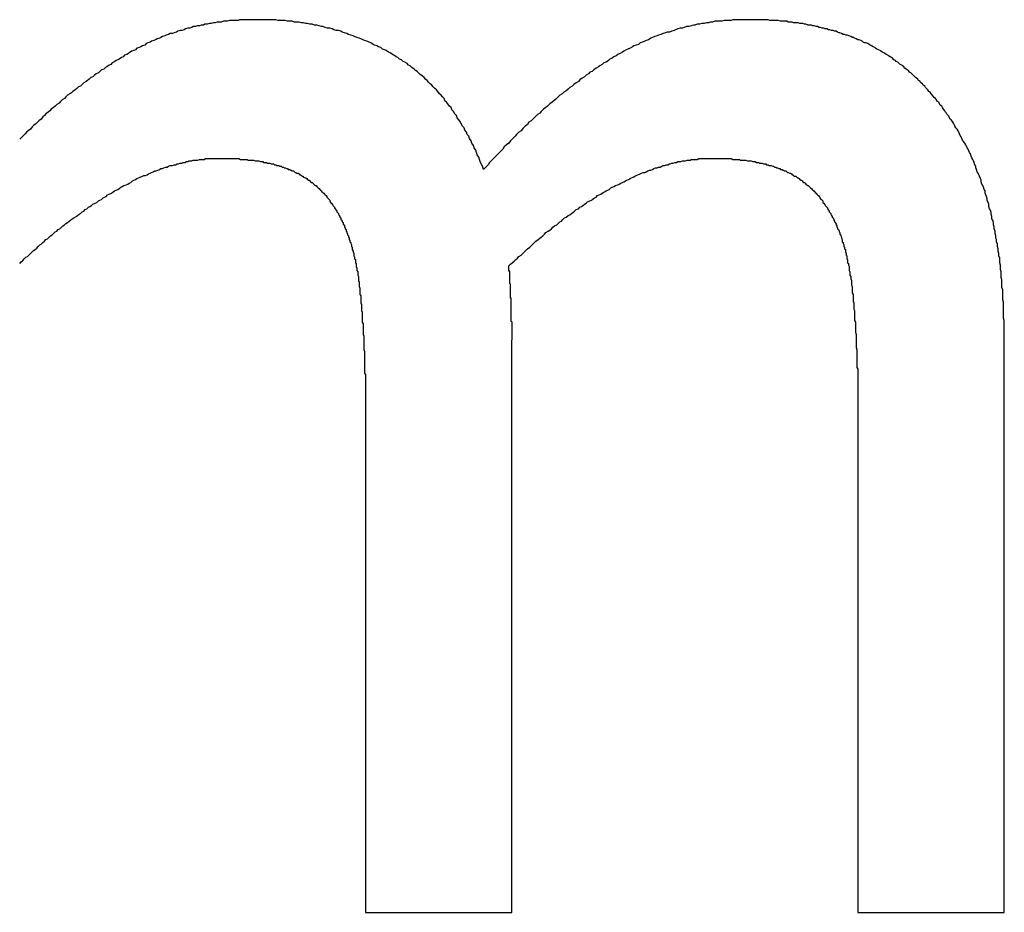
# Model space of a CAD drawing. Extents: x 0 to 420, y 0 to 297.
# Tile 19 of 27: x 176.75 to 178.02, y 130.16 to 131.32. Entities that reach past the tile are written whole.
import ezdxf

# ---------------------------------------------------------------- set-up
doc = ezdxf.new("R2010")
doc.units = 0
doc.layers.add('SICHTBAR__ISO_', color=7, linetype='CONTINUOUS')

msp = doc.modelspace()

# ---------------------------------------------------------------- linework, layer by layer
at = {"layer": 'SICHTBAR__ISO_'}
for p, q in [((177.3857, 130.161), (177.3857, 130.9025)), ((178.0239, 130.161), (178.0239, 130.9025)), ((177.1961, 130.8126), (177.1961, 130.161)), ((177.8342, 130.8126), (177.8342, 130.161)), ((177.1961, 130.161), (177.3857, 130.161)), ((177.8342, 130.161), (178.0239, 130.161))]:
    msp.add_line(p, q, dxfattribs=at)
for points in [[(177.055, 131.318, 0), (177.052, 131.318, 0), (177.05, 131.318, 0), (177.047, 131.318, 0), (177.044, 131.318, 0), (177.041, 131.318, 0), (177.039, 131.318, 0), (177.036, 131.318, 0), (177.033, 131.318, 0), (177.031, 131.317, 0), (177.028, 131.317, 0), (177.025, 131.317, 0), (177.023, 131.317, 0), (177.02, 131.317, 0), (177.017, 131.316, 0), (177.015, 131.316, 0), (177.012, 131.316, 0), (177.009, 131.315, 0), (177.007, 131.315, 0), (177.004, 131.315, 0), (177.001, 131.314, 0), (176.999, 131.314, 0), (176.996, 131.313, 0), (176.994, 131.313, 0), (176.991, 131.312, 0), (176.988, 131.312, 0), (176.986, 131.311, 0), (176.983, 131.311, 0), (176.981, 131.31, 0), (176.978, 131.31, 0), (176.976, 131.309, 0), (176.973, 131.309, 0), (176.971, 131.308, 0), (176.968, 131.307, 0), (176.966, 131.307, 0), (176.963, 131.306, 0), (176.961, 131.305, 0), (176.958, 131.304, 0), (176.956, 131.304, 0), (176.953, 131.303, 0), (176.951, 131.302, 0), (176.948, 131.301, 0), (176.946, 131.3, 0), (176.943, 131.3, 0), (176.941, 131.299, 0), (176.938, 131.298, 0), (176.936, 131.297, 0), (176.933, 131.296, 0), (176.931, 131.295, 0), (176.929, 131.294, 0), (176.926, 131.293, 0), (176.924, 131.292, 0), (176.922, 131.291, 0), (176.919, 131.29, 0), (176.917, 131.289, 0), (176.914, 131.288, 0), (176.912, 131.287, 0), (176.91, 131.285, 0), (176.907, 131.284, 0), (176.905, 131.283, 0), (176.903, 131.282, 0), (176.9, 131.281, 0), (176.898, 131.279, 0), (176.896, 131.278, 0), (176.893, 131.277, 0), (176.891, 131.276, 0), (176.889, 131.274, 0), (176.887, 131.273, 0), (176.884, 131.272, 0), (176.882, 131.27, 0), (176.88, 131.269, 0), (176.877, 131.267, 0), (176.875, 131.266, 0), (176.873, 131.265, 0), (176.87, 131.263, 0), (176.868, 131.262, 0), (176.866, 131.26, 0), (176.864, 131.259, 0), (176.861, 131.257, 0), (176.859, 131.256, 0), (176.857, 131.254, 0), (176.854, 131.253, 0), (176.852, 131.251, 0), (176.85, 131.249, 0), (176.847, 131.248, 0), (176.845, 131.246, 0), (176.843, 131.244, 0), (176.84, 131.243, 0), (176.838, 131.241, 0), (176.836, 131.239, 0), (176.834, 131.238, 0), (176.831, 131.236, 0), (176.829, 131.234, 0), (176.827, 131.232, 0), (176.824, 131.231, 0), (176.822, 131.229, 0), (176.82, 131.227, 0), (176.817, 131.225, 0), (176.815, 131.223, 0), (176.813, 131.222, 0), (176.81, 131.22, 0), (176.808, 131.218, 0), (176.806, 131.216, 0), (176.803, 131.214, 0), (176.801, 131.212, 0), (176.799, 131.21, 0), (176.796, 131.208, 0), (176.794, 131.206, 0), (176.792, 131.204, 0), (176.789, 131.202, 0), (176.787, 131.2, 0), (176.785, 131.198, 0), (176.782, 131.196, 0), (176.78, 131.194, 0), (176.778, 131.192, 0), (176.776, 131.189, 0), (176.773, 131.187, 0), (176.771, 131.185, 0), (176.769, 131.183, 0), (176.766, 131.181, 0), (176.764, 131.179, 0), (176.762, 131.176, 0), (176.759, 131.174, 0), (176.757, 131.172, 0), (176.755, 131.17, 0), (176.752, 131.167, 0), (176.75, 131.165, 0), (176.748, 131.163, 0)], [(177.349, 131.124, 0), (177.348, 131.127, 0), (177.347, 131.13, 0), (177.345, 131.133, 0), (177.344, 131.137, 0), (177.343, 131.14, 0), (177.341, 131.143, 0), (177.34, 131.146, 0), (177.339, 131.149, 0), (177.337, 131.152, 0), (177.336, 131.155, 0), (177.334, 131.158, 0), (177.333, 131.161, 0), (177.331, 131.164, 0), (177.33, 131.167, 0), (177.328, 131.169, 0), (177.327, 131.172, 0), (177.325, 131.175, 0), (177.324, 131.178, 0), (177.322, 131.18, 0), (177.32, 131.183, 0), (177.319, 131.186, 0), (177.317, 131.188, 0), (177.315, 131.191, 0), (177.314, 131.194, 0), (177.312, 131.196, 0), (177.31, 131.199, 0), (177.308, 131.201, 0), (177.307, 131.204, 0), (177.305, 131.206, 0), (177.303, 131.209, 0), (177.301, 131.211, 0), (177.299, 131.213, 0), (177.298, 131.216, 0), (177.296, 131.218, 0), (177.294, 131.22, 0), (177.292, 131.222, 0), (177.29, 131.225, 0), (177.288, 131.227, 0), (177.286, 131.229, 0), (177.284, 131.231, 0), (177.282, 131.233, 0), (177.28, 131.235, 0), (177.278, 131.237, 0), (177.276, 131.239, 0), (177.274, 131.241, 0), (177.272, 131.243, 0), (177.27, 131.245, 0), (177.267, 131.247, 0), (177.265, 131.249, 0), (177.263, 131.251, 0), (177.261, 131.252, 0), (177.259, 131.254, 0), (177.256, 131.256, 0), (177.254, 131.258, 0), (177.252, 131.259, 0), (177.25, 131.261, 0), (177.247, 131.263, 0), (177.245, 131.264, 0), (177.243, 131.266, 0), (177.24, 131.267, 0), (177.238, 131.269, 0), (177.236, 131.27, 0), (177.233, 131.272, 0), (177.231, 131.273, 0), (177.228, 131.275, 0), (177.226, 131.276, 0), (177.223, 131.278, 0), (177.221, 131.279, 0), (177.218, 131.28, 0), (177.216, 131.282, 0), (177.213, 131.283, 0), (177.211, 131.284, 0), (177.208, 131.285, 0), (177.206, 131.286, 0), (177.203, 131.288, 0), (177.201, 131.289, 0), (177.198, 131.29, 0), (177.195, 131.291, 0), (177.193, 131.292, 0), (177.19, 131.293, 0), (177.188, 131.294, 0), (177.185, 131.295, 0), (177.182, 131.296, 0), (177.18, 131.297, 0), (177.177, 131.298, 0), (177.174, 131.299, 0), (177.172, 131.3, 0), (177.169, 131.301, 0), (177.166, 131.302, 0), (177.164, 131.303, 0), (177.161, 131.304, 0), (177.158, 131.304, 0), (177.155, 131.305, 0), (177.153, 131.306, 0), (177.15, 131.307, 0), (177.147, 131.307, 0), (177.144, 131.308, 0), (177.141, 131.309, 0), (177.139, 131.309, 0), (177.136, 131.31, 0), (177.133, 131.311, 0), (177.13, 131.311, 0), (177.127, 131.312, 0), (177.124, 131.312, 0), (177.121, 131.313, 0), (177.119, 131.313, 0), (177.116, 131.314, 0), (177.113, 131.314, 0), (177.11, 131.315, 0), (177.107, 131.315, 0), (177.104, 131.315, 0), (177.101, 131.316, 0), (177.098, 131.316, 0), (177.095, 131.316, 0), (177.092, 131.317, 0), (177.089, 131.317, 0), (177.086, 131.317, 0), (177.083, 131.317, 0), (177.08, 131.318, 0), (177.077, 131.318, 0), (177.074, 131.318, 0), (177.071, 131.318, 0), (177.068, 131.318, 0), (177.064, 131.318, 0), (177.061, 131.318, 0), (177.058, 131.318, 0), (177.055, 131.318, 0)], [(177.693, 131.318, 0), (177.69, 131.318, 0), (177.687, 131.318, 0), (177.684, 131.318, 0), (177.681, 131.318, 0), (177.678, 131.318, 0), (177.675, 131.318, 0), (177.672, 131.318, 0), (177.67, 131.317, 0), (177.667, 131.317, 0), (177.664, 131.317, 0), (177.661, 131.317, 0), (177.658, 131.316, 0), (177.655, 131.316, 0), (177.652, 131.316, 0), (177.649, 131.316, 0), (177.646, 131.315, 0), (177.643, 131.315, 0), (177.641, 131.314, 0), (177.638, 131.314, 0), (177.635, 131.313, 0), (177.632, 131.313, 0), (177.629, 131.312, 0), (177.626, 131.312, 0), (177.623, 131.311, 0), (177.621, 131.311, 0), (177.618, 131.31, 0), (177.615, 131.309, 0), (177.612, 131.309, 0), (177.609, 131.308, 0), (177.607, 131.307, 0), (177.604, 131.307, 0), (177.601, 131.306, 0), (177.598, 131.305, 0), (177.596, 131.304, 0), (177.593, 131.303, 0), (177.59, 131.302, 0), (177.587, 131.302, 0), (177.585, 131.301, 0), (177.582, 131.3, 0), (177.579, 131.299, 0), (177.576, 131.298, 0), (177.574, 131.297, 0), (177.571, 131.296, 0), (177.568, 131.295, 0), (177.566, 131.294, 0), (177.563, 131.292, 0), (177.56, 131.291, 0), (177.558, 131.29, 0), (177.555, 131.289, 0), (177.552, 131.288, 0), (177.55, 131.286, 0), (177.547, 131.285, 0), (177.544, 131.284, 0), (177.542, 131.283, 0), (177.539, 131.281, 0), (177.536, 131.28, 0), (177.534, 131.279, 0), (177.531, 131.277, 0), (177.529, 131.276, 0), (177.526, 131.274, 0), (177.523, 131.273, 0), (177.521, 131.271, 0), (177.518, 131.27, 0), (177.516, 131.268, 0), (177.513, 131.267, 0), (177.511, 131.265, 0), (177.508, 131.263, 0), (177.505, 131.262, 0), (177.503, 131.26, 0), (177.5, 131.258, 0), (177.498, 131.257, 0), (177.495, 131.255, 0), (177.492, 131.253, 0), (177.49, 131.251, 0), (177.487, 131.25, 0), (177.485, 131.248, 0), (177.482, 131.246, 0), (177.48, 131.244, 0), (177.477, 131.242, 0), (177.474, 131.24, 0), (177.472, 131.238, 0), (177.469, 131.236, 0), (177.466, 131.234, 0), (177.464, 131.232, 0), (177.461, 131.23, 0), (177.459, 131.228, 0), (177.456, 131.226, 0), (177.453, 131.224, 0), (177.451, 131.222, 0), (177.448, 131.22, 0), (177.446, 131.218, 0), (177.443, 131.215, 0), (177.44, 131.213, 0), (177.438, 131.211, 0), (177.435, 131.209, 0), (177.432, 131.206, 0), (177.43, 131.204, 0), (177.427, 131.202, 0), (177.424, 131.199, 0), (177.422, 131.197, 0), (177.419, 131.195, 0), (177.416, 131.192, 0), (177.414, 131.19, 0), (177.411, 131.187, 0), (177.408, 131.185, 0), (177.406, 131.182, 0), (177.403, 131.18, 0), (177.4, 131.177, 0), (177.398, 131.174, 0), (177.395, 131.172, 0), (177.392, 131.169, 0), (177.39, 131.167, 0), (177.387, 131.164, 0), (177.384, 131.161, 0), (177.382, 131.158, 0), (177.379, 131.156, 0), (177.376, 131.153, 0), (177.374, 131.15, 0), (177.371, 131.147, 0), (177.368, 131.144, 0), (177.365, 131.141, 0), (177.363, 131.139, 0), (177.36, 131.136, 0), (177.357, 131.133, 0), (177.355, 131.13, 0), (177.352, 131.127, 0), (177.349, 131.124, 0)], [(177.929, 131.222, 0), (177.928, 131.224, 0), (177.926, 131.225, 0), (177.925, 131.227, 0), (177.923, 131.229, 0), (177.922, 131.23, 0), (177.921, 131.232, 0), (177.919, 131.233, 0), (177.918, 131.235, 0), (177.916, 131.236, 0), (177.915, 131.238, 0), (177.913, 131.239, 0), (177.912, 131.241, 0), (177.91, 131.242, 0), (177.909, 131.243, 0), (177.907, 131.245, 0), (177.906, 131.246, 0), (177.904, 131.248, 0), (177.903, 131.249, 0), (177.901, 131.25, 0), (177.9, 131.252, 0), (177.898, 131.253, 0), (177.897, 131.254, 0), (177.895, 131.255, 0), (177.894, 131.257, 0), (177.892, 131.258, 0), (177.891, 131.259, 0), (177.889, 131.26, 0), (177.887, 131.262, 0), (177.886, 131.263, 0), (177.884, 131.264, 0), (177.883, 131.265, 0), (177.881, 131.266, 0), (177.879, 131.268, 0), (177.878, 131.269, 0), (177.876, 131.27, 0), (177.874, 131.271, 0), (177.873, 131.272, 0), (177.871, 131.273, 0), (177.869, 131.274, 0), (177.868, 131.275, 0), (177.866, 131.276, 0), (177.864, 131.277, 0), (177.863, 131.278, 0), (177.861, 131.279, 0), (177.859, 131.28, 0), (177.857, 131.281, 0), (177.856, 131.282, 0), (177.854, 131.283, 0), (177.852, 131.284, 0), (177.85, 131.285, 0), (177.849, 131.286, 0), (177.847, 131.287, 0), (177.845, 131.288, 0), (177.843, 131.288, 0), (177.841, 131.289, 0), (177.84, 131.29, 0), (177.838, 131.291, 0), (177.836, 131.292, 0), (177.834, 131.292, 0), (177.832, 131.293, 0), (177.83, 131.294, 0), (177.829, 131.295, 0), (177.827, 131.295, 0), (177.825, 131.296, 0), (177.823, 131.297, 0), (177.821, 131.298, 0), (177.819, 131.298, 0), (177.817, 131.299, 0), (177.815, 131.299, 0), (177.813, 131.3, 0), (177.811, 131.301, 0), (177.81, 131.301, 0), (177.808, 131.302, 0), (177.806, 131.303, 0), (177.804, 131.303, 0), (177.802, 131.304, 0), (177.8, 131.304, 0), (177.798, 131.305, 0), (177.796, 131.305, 0), (177.794, 131.306, 0), (177.792, 131.306, 0), (177.79, 131.307, 0), (177.788, 131.307, 0), (177.786, 131.308, 0), (177.784, 131.308, 0), (177.782, 131.309, 0), (177.78, 131.309, 0), (177.778, 131.31, 0), (177.776, 131.31, 0), (177.774, 131.311, 0), (177.772, 131.311, 0), (177.77, 131.311, 0), (177.767, 131.312, 0), (177.765, 131.312, 0), (177.763, 131.313, 0), (177.761, 131.313, 0), (177.759, 131.313, 0), (177.757, 131.314, 0), (177.755, 131.314, 0), (177.753, 131.314, 0), (177.751, 131.314, 0), (177.749, 131.315, 0), (177.746, 131.315, 0), (177.744, 131.315, 0), (177.742, 131.316, 0), (177.74, 131.316, 0), (177.738, 131.316, 0), (177.736, 131.316, 0), (177.734, 131.316, 0), (177.731, 131.317, 0), (177.729, 131.317, 0), (177.727, 131.317, 0), (177.725, 131.317, 0), (177.723, 131.317, 0), (177.72, 131.317, 0), (177.718, 131.318, 0), (177.716, 131.318, 0), (177.714, 131.318, 0), (177.711, 131.318, 0), (177.709, 131.318, 0), (177.707, 131.318, 0), (177.705, 131.318, 0), (177.702, 131.318, 0), (177.7, 131.318, 0), (177.698, 131.318, 0), (177.696, 131.318, 0), (177.693, 131.318, 0)], [(178.024, 130.903, 0), (178.024, 130.906, 0), (178.024, 130.91, 0), (178.024, 130.913, 0), (178.024, 130.917, 0), (178.024, 130.92, 0), (178.024, 130.924, 0), (178.024, 130.928, 0), (178.023, 130.931, 0), (178.023, 130.934, 0), (178.023, 130.938, 0), (178.023, 130.941, 0), (178.023, 130.945, 0), (178.023, 130.948, 0), (178.023, 130.952, 0), (178.022, 130.955, 0), (178.022, 130.958, 0), (178.022, 130.962, 0), (178.022, 130.965, 0), (178.022, 130.968, 0), (178.021, 130.971, 0), (178.021, 130.975, 0), (178.021, 130.978, 0), (178.021, 130.981, 0), (178.02, 130.984, 0), (178.02, 130.987, 0), (178.02, 130.991, 0), (178.019, 130.994, 0), (178.019, 130.997, 0), (178.019, 131, 0), (178.018, 131.003, 0), (178.018, 131.006, 0), (178.018, 131.009, 0), (178.017, 131.012, 0), (178.017, 131.015, 0), (178.016, 131.018, 0), (178.016, 131.021, 0), (178.015, 131.024, 0), (178.015, 131.027, 0), (178.014, 131.03, 0), (178.014, 131.033, 0), (178.013, 131.035, 0), (178.013, 131.038, 0), (178.012, 131.041, 0), (178.012, 131.044, 0), (178.011, 131.047, 0), (178.011, 131.049, 0), (178.01, 131.052, 0), (178.01, 131.055, 0), (178.009, 131.058, 0), (178.008, 131.06, 0), (178.008, 131.063, 0), (178.007, 131.066, 0), (178.007, 131.068, 0), (178.006, 131.071, 0), (178.005, 131.073, 0), (178.004, 131.076, 0), (178.004, 131.079, 0), (178.003, 131.081, 0), (178.002, 131.084, 0), (178.002, 131.086, 0), (178.001, 131.089, 0), (178, 131.091, 0), (177.999, 131.093, 0), (177.999, 131.096, 0), (177.998, 131.098, 0), (177.997, 131.101, 0), (177.996, 131.103, 0), (177.995, 131.105, 0), (177.994, 131.108, 0), (177.994, 131.11, 0), (177.993, 131.112, 0), (177.992, 131.115, 0), (177.991, 131.117, 0), (177.99, 131.119, 0), (177.989, 131.121, 0), (177.988, 131.124, 0), (177.987, 131.126, 0), (177.987, 131.128, 0), (177.986, 131.13, 0), (177.985, 131.133, 0), (177.984, 131.135, 0), (177.983, 131.137, 0), (177.982, 131.139, 0), (177.981, 131.141, 0), (177.98, 131.144, 0), (177.979, 131.146, 0), (177.978, 131.148, 0), (177.977, 131.15, 0), (177.976, 131.152, 0), (177.975, 131.154, 0), (177.974, 131.156, 0), (177.973, 131.158, 0), (177.971, 131.16, 0), (177.97, 131.162, 0), (177.969, 131.164, 0), (177.968, 131.166, 0), (177.967, 131.168, 0), (177.966, 131.17, 0), (177.965, 131.172, 0), (177.964, 131.174, 0), (177.963, 131.176, 0), (177.961, 131.178, 0), (177.96, 131.18, 0), (177.959, 131.182, 0), (177.958, 131.184, 0), (177.957, 131.186, 0), (177.955, 131.188, 0), (177.954, 131.189, 0), (177.953, 131.191, 0), (177.952, 131.193, 0), (177.95, 131.195, 0), (177.949, 131.197, 0), (177.948, 131.198, 0), (177.947, 131.2, 0), (177.945, 131.202, 0), (177.944, 131.204, 0), (177.943, 131.206, 0), (177.941, 131.207, 0), (177.94, 131.209, 0), (177.939, 131.211, 0), (177.937, 131.212, 0), (177.936, 131.214, 0), (177.935, 131.216, 0), (177.933, 131.217, 0), (177.932, 131.219, 0), (177.93, 131.221, 0), (177.929, 131.222, 0)], [(176.748, 131.002, 0), (176.75, 131.004, 0), (176.752, 131.006, 0), (176.754, 131.008, 0), (176.756, 131.01, 0), (176.758, 131.011, 0), (176.76, 131.013, 0), (176.762, 131.015, 0), (176.764, 131.017, 0), (176.766, 131.019, 0), (176.768, 131.02, 0), (176.77, 131.022, 0), (176.772, 131.024, 0), (176.774, 131.026, 0), (176.776, 131.027, 0), (176.778, 131.029, 0), (176.78, 131.031, 0), (176.782, 131.033, 0), (176.784, 131.034, 0), (176.786, 131.036, 0), (176.788, 131.038, 0), (176.79, 131.039, 0), (176.792, 131.041, 0), (176.794, 131.043, 0), (176.796, 131.044, 0), (176.798, 131.046, 0), (176.8, 131.047, 0), (176.802, 131.049, 0), (176.804, 131.051, 0), (176.806, 131.052, 0), (176.808, 131.054, 0), (176.81, 131.055, 0), (176.812, 131.057, 0), (176.814, 131.058, 0), (176.816, 131.06, 0), (176.818, 131.061, 0), (176.821, 131.063, 0), (176.823, 131.064, 0), (176.825, 131.066, 0), (176.827, 131.067, 0), (176.829, 131.069, 0), (176.831, 131.07, 0), (176.833, 131.072, 0), (176.835, 131.073, 0), (176.837, 131.075, 0), (176.839, 131.076, 0), (176.841, 131.077, 0), (176.843, 131.079, 0), (176.846, 131.08, 0), (176.848, 131.081, 0), (176.85, 131.083, 0), (176.852, 131.084, 0), (176.854, 131.085, 0), (176.856, 131.087, 0), (176.858, 131.088, 0), (176.86, 131.089, 0), (176.862, 131.091, 0), (176.864, 131.092, 0), (176.867, 131.093, 0), (176.869, 131.095, 0), (176.871, 131.096, 0), (176.873, 131.097, 0), (176.875, 131.098, 0), (176.877, 131.099, 0), (176.879, 131.101, 0), (176.881, 131.102, 0), (176.883, 131.103, 0), (176.886, 131.104, 0), (176.888, 131.105, 0), (176.89, 131.106, 0), (176.892, 131.107, 0), (176.894, 131.109, 0), (176.896, 131.11, 0), (176.898, 131.111, 0), (176.9, 131.112, 0), (176.902, 131.113, 0), (176.904, 131.114, 0), (176.907, 131.115, 0), (176.909, 131.116, 0), (176.911, 131.116, 0), (176.913, 131.117, 0), (176.915, 131.118, 0), (176.917, 131.119, 0), (176.919, 131.12, 0), (176.921, 131.121, 0), (176.923, 131.122, 0), (176.925, 131.122, 0), (176.927, 131.123, 0), (176.929, 131.124, 0), (176.931, 131.125, 0), (176.933, 131.125, 0), (176.935, 131.126, 0), (176.937, 131.127, 0), (176.939, 131.127, 0), (176.941, 131.128, 0), (176.943, 131.129, 0), (176.946, 131.129, 0), (176.948, 131.13, 0), (176.95, 131.13, 0), (176.952, 131.131, 0), (176.954, 131.131, 0), (176.956, 131.132, 0), (176.958, 131.132, 0), (176.96, 131.133, 0), (176.962, 131.133, 0), (176.964, 131.134, 0), (176.966, 131.134, 0), (176.967, 131.135, 0), (176.969, 131.135, 0), (176.971, 131.135, 0), (176.973, 131.136, 0), (176.975, 131.136, 0), (176.977, 131.136, 0), (176.979, 131.136, 0), (176.981, 131.137, 0), (176.983, 131.137, 0), (176.985, 131.137, 0), (176.987, 131.137, 0), (176.989, 131.138, 0), (176.991, 131.138, 0), (176.993, 131.138, 0), (176.995, 131.138, 0), (176.997, 131.138, 0), (176.999, 131.138, 0), (177.001, 131.138, 0), (177.003, 131.138, 0), (177.005, 131.138, 0), (177.006, 131.138, 0)], [(177.006, 131.138, 0), (177.008, 131.138, 0), (177.01, 131.138, 0), (177.012, 131.138, 0), (177.014, 131.138, 0), (177.016, 131.138, 0), (177.018, 131.138, 0), (177.02, 131.138, 0), (177.022, 131.138, 0), (177.024, 131.138, 0), (177.026, 131.138, 0), (177.028, 131.138, 0), (177.03, 131.138, 0), (177.032, 131.138, 0), (177.034, 131.137, 0), (177.035, 131.137, 0), (177.037, 131.137, 0), (177.039, 131.137, 0), (177.041, 131.137, 0), (177.043, 131.137, 0), (177.044, 131.136, 0), (177.046, 131.136, 0), (177.048, 131.136, 0), (177.05, 131.136, 0), (177.051, 131.136, 0), (177.053, 131.135, 0), (177.055, 131.135, 0), (177.056, 131.135, 0), (177.058, 131.135, 0), (177.06, 131.134, 0), (177.061, 131.134, 0), (177.063, 131.134, 0), (177.064, 131.133, 0), (177.066, 131.133, 0), (177.068, 131.133, 0), (177.069, 131.132, 0), (177.071, 131.132, 0), (177.072, 131.132, 0), (177.074, 131.131, 0), (177.075, 131.131, 0), (177.077, 131.131, 0), (177.078, 131.13, 0), (177.08, 131.13, 0), (177.081, 131.129, 0), (177.083, 131.129, 0), (177.084, 131.129, 0), (177.085, 131.128, 0), (177.087, 131.128, 0), (177.088, 131.127, 0), (177.09, 131.127, 0), (177.091, 131.126, 0), (177.092, 131.126, 0), (177.094, 131.125, 0), (177.095, 131.125, 0), (177.096, 131.124, 0), (177.098, 131.124, 0), (177.099, 131.123, 0), (177.1, 131.123, 0), (177.101, 131.122, 0), (177.103, 131.122, 0), (177.104, 131.121, 0), (177.105, 131.12, 0), (177.106, 131.12, 0), (177.107, 131.119, 0), (177.109, 131.119, 0), (177.11, 131.118, 0), (177.111, 131.117, 0), (177.112, 131.117, 0), (177.113, 131.116, 0), (177.114, 131.115, 0), (177.115, 131.115, 0), (177.116, 131.114, 0), (177.118, 131.113, 0), (177.119, 131.113, 0), (177.12, 131.112, 0), (177.121, 131.111, 0), (177.122, 131.11, 0), (177.123, 131.11, 0), (177.124, 131.109, 0), (177.125, 131.108, 0), (177.126, 131.107, 0), (177.127, 131.107, 0), (177.128, 131.106, 0), (177.129, 131.105, 0), (177.13, 131.104, 0), (177.131, 131.103, 0), (177.132, 131.103, 0), (177.133, 131.102, 0), (177.134, 131.101, 0), (177.135, 131.1, 0), (177.136, 131.099, 0), (177.137, 131.098, 0), (177.138, 131.097, 0), (177.139, 131.096, 0), (177.139, 131.095, 0), (177.14, 131.095, 0), (177.141, 131.094, 0), (177.142, 131.093, 0), (177.143, 131.092, 0), (177.144, 131.091, 0), (177.145, 131.09, 0), (177.146, 131.089, 0), (177.146, 131.088, 0), (177.147, 131.087, 0), (177.148, 131.086, 0), (177.149, 131.085, 0), (177.15, 131.084, 0), (177.15, 131.083, 0), (177.151, 131.081, 0), (177.152, 131.08, 0), (177.153, 131.079, 0), (177.154, 131.078, 0), (177.154, 131.077, 0), (177.155, 131.076, 0), (177.156, 131.075, 0), (177.156, 131.074, 0), (177.157, 131.073, 0), (177.158, 131.071, 0), (177.159, 131.07, 0), (177.159, 131.069, 0), (177.16, 131.068, 0), (177.161, 131.067, 0), (177.161, 131.066, 0), (177.162, 131.064, 0), (177.163, 131.063, 0), (177.163, 131.062, 0), (177.164, 131.061, 0), (177.164, 131.059, 0)], [(177.382, 130.999, 0), (177.384, 131.001, 0), (177.386, 131.003, 0), (177.389, 131.005, 0), (177.391, 131.007, 0), (177.393, 131.009, 0), (177.395, 131.011, 0), (177.398, 131.013, 0), (177.4, 131.015, 0), (177.402, 131.017, 0), (177.404, 131.019, 0), (177.406, 131.021, 0), (177.409, 131.023, 0), (177.411, 131.025, 0), (177.413, 131.027, 0), (177.415, 131.029, 0), (177.417, 131.031, 0), (177.42, 131.033, 0), (177.422, 131.035, 0), (177.424, 131.036, 0), (177.426, 131.038, 0), (177.428, 131.04, 0), (177.43, 131.042, 0), (177.433, 131.044, 0), (177.435, 131.045, 0), (177.437, 131.047, 0), (177.439, 131.049, 0), (177.441, 131.051, 0), (177.444, 131.052, 0), (177.446, 131.054, 0), (177.448, 131.056, 0), (177.45, 131.057, 0), (177.452, 131.059, 0), (177.454, 131.061, 0), (177.456, 131.062, 0), (177.459, 131.064, 0), (177.461, 131.065, 0), (177.463, 131.067, 0), (177.465, 131.068, 0), (177.467, 131.07, 0), (177.469, 131.072, 0), (177.472, 131.073, 0), (177.474, 131.075, 0), (177.476, 131.076, 0), (177.478, 131.077, 0), (177.48, 131.079, 0), (177.482, 131.08, 0), (177.484, 131.082, 0), (177.487, 131.083, 0), (177.489, 131.084, 0), (177.491, 131.086, 0), (177.493, 131.087, 0), (177.495, 131.088, 0), (177.497, 131.09, 0), (177.499, 131.091, 0), (177.501, 131.092, 0), (177.504, 131.094, 0), (177.506, 131.095, 0), (177.508, 131.096, 0), (177.51, 131.097, 0), (177.512, 131.098, 0), (177.514, 131.1, 0), (177.516, 131.101, 0), (177.518, 131.102, 0), (177.52, 131.103, 0), (177.523, 131.104, 0), (177.525, 131.105, 0), (177.527, 131.106, 0), (177.529, 131.107, 0), (177.531, 131.108, 0), (177.533, 131.109, 0), (177.535, 131.11, 0), (177.537, 131.111, 0), (177.539, 131.112, 0), (177.541, 131.113, 0), (177.543, 131.114, 0), (177.545, 131.115, 0), (177.547, 131.116, 0), (177.549, 131.117, 0), (177.552, 131.118, 0), (177.554, 131.119, 0), (177.556, 131.12, 0), (177.558, 131.12, 0), (177.56, 131.121, 0), (177.562, 131.122, 0), (177.564, 131.123, 0), (177.566, 131.123, 0), (177.568, 131.124, 0), (177.57, 131.125, 0), (177.572, 131.126, 0), (177.574, 131.126, 0), (177.576, 131.127, 0), (177.578, 131.127, 0), (177.58, 131.128, 0), (177.582, 131.129, 0), (177.584, 131.129, 0), (177.586, 131.13, 0), (177.588, 131.13, 0), (177.59, 131.131, 0), (177.591, 131.131, 0), (177.593, 131.132, 0), (177.595, 131.132, 0), (177.597, 131.133, 0), (177.599, 131.133, 0), (177.601, 131.134, 0), (177.603, 131.134, 0), (177.605, 131.134, 0), (177.607, 131.135, 0), (177.609, 131.135, 0), (177.611, 131.135, 0), (177.613, 131.136, 0), (177.615, 131.136, 0), (177.617, 131.136, 0), (177.618, 131.137, 0), (177.62, 131.137, 0), (177.622, 131.137, 0), (177.624, 131.137, 0), (177.626, 131.137, 0), (177.628, 131.138, 0), (177.63, 131.138, 0), (177.632, 131.138, 0), (177.634, 131.138, 0), (177.635, 131.138, 0), (177.637, 131.138, 0), (177.639, 131.138, 0), (177.641, 131.138, 0), (177.643, 131.138, 0), (177.645, 131.138, 0)], [(177.645, 131.138, 0), (177.647, 131.138, 0), (177.649, 131.138, 0), (177.651, 131.138, 0), (177.653, 131.138, 0), (177.655, 131.138, 0), (177.657, 131.138, 0), (177.658, 131.138, 0), (177.66, 131.138, 0), (177.662, 131.138, 0), (177.664, 131.138, 0), (177.666, 131.138, 0), (177.668, 131.138, 0), (177.67, 131.138, 0), (177.672, 131.137, 0), (177.674, 131.137, 0), (177.675, 131.137, 0), (177.677, 131.137, 0), (177.679, 131.137, 0), (177.681, 131.137, 0), (177.682, 131.136, 0), (177.684, 131.136, 0), (177.686, 131.136, 0), (177.688, 131.136, 0), (177.689, 131.136, 0), (177.691, 131.135, 0), (177.693, 131.135, 0), (177.694, 131.135, 0), (177.696, 131.135, 0), (177.698, 131.134, 0), (177.699, 131.134, 0), (177.701, 131.134, 0), (177.703, 131.133, 0), (177.704, 131.133, 0), (177.706, 131.133, 0), (177.707, 131.132, 0), (177.709, 131.132, 0), (177.71, 131.132, 0), (177.712, 131.131, 0), (177.713, 131.131, 0), (177.715, 131.131, 0), (177.716, 131.13, 0), (177.718, 131.13, 0), (177.719, 131.129, 0), (177.721, 131.129, 0), (177.722, 131.129, 0), (177.724, 131.128, 0), (177.725, 131.128, 0), (177.726, 131.127, 0), (177.728, 131.127, 0), (177.729, 131.126, 0), (177.73, 131.126, 0), (177.732, 131.125, 0), (177.733, 131.125, 0), (177.734, 131.124, 0), (177.736, 131.124, 0), (177.737, 131.123, 0), (177.738, 131.123, 0), (177.739, 131.122, 0), (177.741, 131.122, 0), (177.742, 131.121, 0), (177.743, 131.12, 0), (177.744, 131.12, 0), (177.746, 131.119, 0), (177.747, 131.119, 0), (177.748, 131.118, 0), (177.749, 131.117, 0), (177.75, 131.117, 0), (177.751, 131.116, 0), (177.752, 131.115, 0), (177.754, 131.115, 0), (177.755, 131.114, 0), (177.756, 131.113, 0), (177.757, 131.113, 0), (177.758, 131.112, 0), (177.759, 131.111, 0), (177.76, 131.11, 0), (177.761, 131.11, 0), (177.762, 131.109, 0), (177.763, 131.108, 0), (177.764, 131.107, 0), (177.765, 131.107, 0), (177.766, 131.106, 0), (177.767, 131.105, 0), (177.768, 131.104, 0), (177.769, 131.103, 0), (177.77, 131.103, 0), (177.771, 131.102, 0), (177.772, 131.101, 0), (177.773, 131.1, 0), (177.774, 131.099, 0), (177.775, 131.098, 0), (177.776, 131.097, 0), (177.777, 131.096, 0), (177.778, 131.095, 0), (177.779, 131.095, 0), (177.779, 131.094, 0), (177.78, 131.093, 0), (177.781, 131.092, 0), (177.782, 131.091, 0), (177.783, 131.09, 0), (177.784, 131.089, 0), (177.785, 131.088, 0), (177.785, 131.087, 0), (177.786, 131.086, 0), (177.787, 131.085, 0), (177.788, 131.084, 0), (177.789, 131.083, 0), (177.789, 131.081, 0), (177.79, 131.08, 0), (177.791, 131.079, 0), (177.792, 131.078, 0), (177.792, 131.077, 0), (177.793, 131.076, 0), (177.794, 131.075, 0), (177.795, 131.074, 0), (177.795, 131.073, 0), (177.796, 131.071, 0), (177.797, 131.07, 0), (177.797, 131.069, 0), (177.798, 131.068, 0), (177.799, 131.067, 0), (177.799, 131.066, 0), (177.8, 131.064, 0), (177.801, 131.063, 0), (177.801, 131.062, 0), (177.802, 131.061, 0), (177.803, 131.059, 0)], [(177.164, 131.059, 0), (177.165, 131.058, 0), (177.166, 131.057, 0), (177.166, 131.056, 0), (177.167, 131.055, 0), (177.167, 131.053, 0), (177.168, 131.052, 0), (177.169, 131.051, 0), (177.169, 131.05, 0), (177.17, 131.048, 0), (177.17, 131.047, 0), (177.171, 131.046, 0), (177.171, 131.044, 0), (177.172, 131.043, 0), (177.172, 131.042, 0), (177.173, 131.04, 0), (177.173, 131.039, 0), (177.174, 131.038, 0), (177.174, 131.036, 0), (177.175, 131.035, 0), (177.175, 131.033, 0), (177.176, 131.032, 0), (177.176, 131.03, 0), (177.177, 131.029, 0), (177.177, 131.028, 0), (177.178, 131.026, 0), (177.178, 131.024, 0), (177.179, 131.023, 0), (177.179, 131.021, 0), (177.179, 131.02, 0), (177.18, 131.018, 0), (177.18, 131.017, 0), (177.181, 131.015, 0), (177.181, 131.013, 0), (177.181, 131.012, 0), (177.182, 131.01, 0), (177.182, 131.008, 0), (177.183, 131.007, 0), (177.183, 131.005, 0), (177.183, 131.003, 0), (177.184, 131.002, 0), (177.184, 131, 0), (177.184, 130.998, 0), (177.185, 130.996, 0), (177.185, 130.995, 0), (177.185, 130.993, 0), (177.186, 130.991, 0), (177.186, 130.989, 0), (177.186, 130.987, 0), (177.187, 130.985, 0), (177.187, 130.983, 0), (177.187, 130.982, 0), (177.187, 130.98, 0), (177.188, 130.978, 0), (177.188, 130.976, 0), (177.188, 130.974, 0), (177.188, 130.972, 0), (177.189, 130.97, 0), (177.189, 130.968, 0), (177.189, 130.966, 0), (177.189, 130.964, 0), (177.189, 130.962, 0), (177.19, 130.96, 0), (177.19, 130.958, 0), (177.19, 130.956, 0), (177.19, 130.953, 0), (177.19, 130.951, 0), (177.191, 130.949, 0), (177.191, 130.947, 0), (177.191, 130.945, 0), (177.191, 130.943, 0), (177.191, 130.941, 0), (177.192, 130.939, 0), (177.192, 130.937, 0), (177.192, 130.934, 0), (177.192, 130.932, 0), (177.192, 130.93, 0), (177.192, 130.928, 0), (177.192, 130.926, 0), (177.193, 130.924, 0), (177.193, 130.921, 0), (177.193, 130.919, 0), (177.193, 130.917, 0), (177.193, 130.915, 0), (177.193, 130.913, 0), (177.193, 130.91, 0), (177.194, 130.908, 0), (177.194, 130.906, 0), (177.194, 130.904, 0), (177.194, 130.902, 0), (177.194, 130.899, 0), (177.194, 130.897, 0), (177.194, 130.895, 0), (177.194, 130.893, 0), (177.194, 130.89, 0), (177.195, 130.888, 0), (177.195, 130.886, 0), (177.195, 130.884, 0), (177.195, 130.881, 0), (177.195, 130.879, 0), (177.195, 130.877, 0), (177.195, 130.874, 0), (177.195, 130.872, 0), (177.195, 130.87, 0), (177.195, 130.867, 0), (177.195, 130.865, 0), (177.195, 130.863, 0), (177.195, 130.86, 0), (177.196, 130.858, 0), (177.196, 130.856, 0), (177.196, 130.853, 0), (177.196, 130.851, 0), (177.196, 130.849, 0), (177.196, 130.846, 0), (177.196, 130.844, 0), (177.196, 130.842, 0), (177.196, 130.839, 0), (177.196, 130.837, 0), (177.196, 130.834, 0), (177.196, 130.832, 0), (177.196, 130.83, 0), (177.196, 130.827, 0), (177.196, 130.825, 0), (177.196, 130.822, 0), (177.196, 130.82, 0), (177.196, 130.817, 0), (177.196, 130.815, 0), (177.196, 130.813, 0)], [(177.803, 131.059, 0), (177.803, 131.058, 0), (177.804, 131.057, 0), (177.804, 131.056, 0), (177.805, 131.055, 0), (177.806, 131.053, 0), (177.806, 131.052, 0), (177.807, 131.051, 0), (177.807, 131.05, 0), (177.808, 131.048, 0), (177.808, 131.047, 0), (177.809, 131.046, 0), (177.81, 131.044, 0), (177.81, 131.043, 0), (177.811, 131.042, 0), (177.811, 131.04, 0), (177.812, 131.039, 0), (177.812, 131.038, 0), (177.813, 131.036, 0), (177.813, 131.035, 0), (177.814, 131.033, 0), (177.814, 131.032, 0), (177.814, 131.03, 0), (177.815, 131.029, 0), (177.815, 131.028, 0), (177.816, 131.026, 0), (177.816, 131.024, 0), (177.817, 131.023, 0), (177.817, 131.021, 0), (177.818, 131.02, 0), (177.818, 131.018, 0), (177.818, 131.017, 0), (177.819, 131.015, 0), (177.819, 131.013, 0), (177.82, 131.012, 0), (177.82, 131.01, 0), (177.82, 131.008, 0), (177.821, 131.007, 0), (177.821, 131.005, 0), (177.821, 131.003, 0), (177.822, 131.002, 0), (177.822, 131, 0), (177.823, 130.998, 0), (177.823, 130.996, 0), (177.823, 130.995, 0), (177.823, 130.993, 0), (177.824, 130.991, 0), (177.824, 130.989, 0), (177.824, 130.987, 0), (177.825, 130.985, 0), (177.825, 130.983, 0), (177.825, 130.982, 0), (177.826, 130.98, 0), (177.826, 130.978, 0), (177.826, 130.976, 0), (177.826, 130.974, 0), (177.827, 130.972, 0), (177.827, 130.97, 0), (177.827, 130.968, 0), (177.827, 130.966, 0), (177.827, 130.964, 0), (177.828, 130.962, 0), (177.828, 130.96, 0), (177.828, 130.958, 0), (177.828, 130.956, 0), (177.828, 130.953, 0), (177.829, 130.951, 0), (177.829, 130.949, 0), (177.829, 130.947, 0), (177.829, 130.945, 0), (177.829, 130.943, 0), (177.83, 130.941, 0), (177.83, 130.939, 0), (177.83, 130.937, 0), (177.83, 130.934, 0), (177.83, 130.932, 0), (177.83, 130.93, 0), (177.83, 130.928, 0), (177.831, 130.926, 0), (177.831, 130.924, 0), (177.831, 130.921, 0), (177.831, 130.919, 0), (177.831, 130.917, 0), (177.831, 130.915, 0), (177.831, 130.913, 0), (177.832, 130.91, 0), (177.832, 130.908, 0), (177.832, 130.906, 0), (177.832, 130.904, 0), (177.832, 130.902, 0), (177.832, 130.899, 0), (177.832, 130.897, 0), (177.832, 130.895, 0), (177.832, 130.893, 0), (177.833, 130.89, 0), (177.833, 130.888, 0), (177.833, 130.886, 0), (177.833, 130.884, 0), (177.833, 130.881, 0), (177.833, 130.879, 0), (177.833, 130.877, 0), (177.833, 130.874, 0), (177.833, 130.872, 0), (177.833, 130.87, 0), (177.833, 130.867, 0), (177.834, 130.865, 0), (177.834, 130.863, 0), (177.834, 130.86, 0), (177.834, 130.858, 0), (177.834, 130.856, 0), (177.834, 130.853, 0), (177.834, 130.851, 0), (177.834, 130.849, 0), (177.834, 130.846, 0), (177.834, 130.844, 0), (177.834, 130.842, 0), (177.834, 130.839, 0), (177.834, 130.837, 0), (177.834, 130.834, 0), (177.834, 130.832, 0), (177.834, 130.83, 0), (177.834, 130.827, 0), (177.834, 130.825, 0), (177.834, 130.822, 0), (177.834, 130.82, 0), (177.834, 130.817, 0), (177.834, 130.815, 0), (177.834, 130.813, 0)], [(177.386, 130.903, 0), (177.386, 130.904, 0), (177.386, 130.905, 0), (177.386, 130.906, 0), (177.386, 130.906, 0), (177.386, 130.907, 0), (177.386, 130.908, 0), (177.386, 130.909, 0), (177.386, 130.91, 0), (177.386, 130.911, 0), (177.386, 130.912, 0), (177.386, 130.913, 0), (177.386, 130.914, 0), (177.386, 130.915, 0), (177.386, 130.916, 0), (177.386, 130.917, 0), (177.386, 130.918, 0), (177.386, 130.919, 0), (177.386, 130.92, 0), (177.386, 130.921, 0), (177.386, 130.922, 0), (177.386, 130.923, 0), (177.386, 130.923, 0), (177.386, 130.924, 0), (177.386, 130.925, 0), (177.386, 130.926, 0), (177.385, 130.927, 0), (177.385, 130.928, 0), (177.385, 130.929, 0), (177.385, 130.93, 0), (177.385, 130.931, 0), (177.385, 130.932, 0), (177.385, 130.932, 0), (177.385, 130.933, 0), (177.385, 130.934, 0), (177.385, 130.935, 0), (177.385, 130.936, 0), (177.385, 130.937, 0), (177.385, 130.938, 0), (177.385, 130.938, 0), (177.385, 130.939, 0), (177.385, 130.94, 0), (177.385, 130.941, 0), (177.385, 130.942, 0), (177.385, 130.943, 0), (177.385, 130.943, 0), (177.385, 130.944, 0), (177.385, 130.945, 0), (177.385, 130.946, 0), (177.385, 130.947, 0), (177.385, 130.947, 0), (177.385, 130.948, 0), (177.385, 130.949, 0), (177.385, 130.95, 0), (177.385, 130.951, 0), (177.385, 130.951, 0), (177.385, 130.952, 0), (177.385, 130.953, 0), (177.385, 130.954, 0), (177.385, 130.954, 0), (177.385, 130.955, 0), (177.385, 130.956, 0), (177.385, 130.957, 0), (177.384, 130.957, 0), (177.384, 130.958, 0), (177.384, 130.959, 0), (177.384, 130.96, 0), (177.384, 130.96, 0), (177.384, 130.961, 0), (177.384, 130.962, 0), (177.384, 130.963, 0), (177.384, 130.963, 0), (177.384, 130.964, 0), (177.384, 130.965, 0), (177.384, 130.965, 0), (177.384, 130.966, 0), (177.384, 130.967, 0), (177.384, 130.968, 0), (177.384, 130.968, 0), (177.384, 130.969, 0), (177.384, 130.97, 0), (177.384, 130.97, 0), (177.384, 130.971, 0), (177.384, 130.972, 0), (177.384, 130.972, 0), (177.384, 130.973, 0), (177.384, 130.974, 0), (177.384, 130.974, 0), (177.384, 130.975, 0), (177.383, 130.976, 0), (177.383, 130.976, 0), (177.383, 130.977, 0), (177.383, 130.978, 0), (177.383, 130.978, 0), (177.383, 130.979, 0), (177.383, 130.98, 0), (177.383, 130.98, 0), (177.383, 130.981, 0), (177.383, 130.982, 0), (177.383, 130.982, 0), (177.383, 130.983, 0), (177.383, 130.984, 0), (177.383, 130.984, 0), (177.383, 130.985, 0), (177.383, 130.985, 0), (177.383, 130.986, 0), (177.383, 130.987, 0), (177.383, 130.987, 0), (177.383, 130.988, 0), (177.383, 130.988, 0), (177.383, 130.989, 0), (177.383, 130.99, 0), (177.383, 130.99, 0), (177.383, 130.991, 0), (177.383, 130.991, 0), (177.383, 130.992, 0), (177.382, 130.992, 0), (177.382, 130.993, 0), (177.382, 130.994, 0), (177.382, 130.994, 0), (177.382, 130.995, 0), (177.382, 130.995, 0), (177.382, 130.996, 0), (177.382, 130.996, 0), (177.382, 130.997, 0), (177.382, 130.997, 0), (177.382, 130.998, 0), (177.382, 130.999, 0)]]:
    msp.add_polyline3d(points, dxfattribs=at)

doc.saveas('drawing.dxf')
